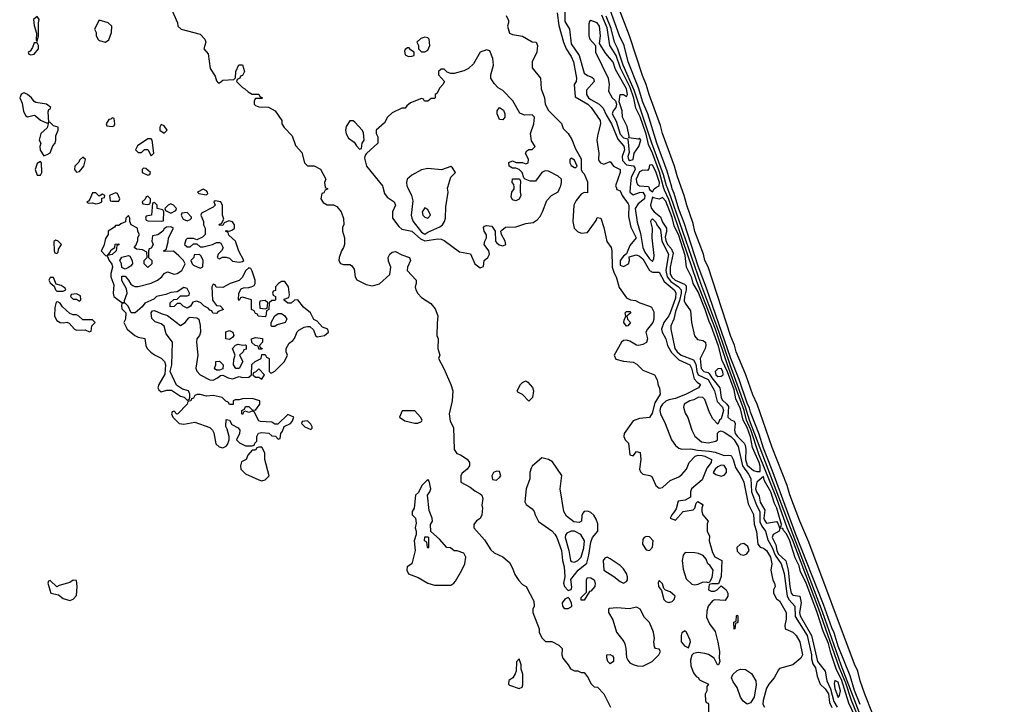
# Model space of a CAD drawing. Header units: inches. Extents: x 2789275 to 2951659, y 860290 to 1033804.
# Tile 235 of 256: x 2943342 to 2949390, y 926827 to 931029. Entities that reach past the tile are written whole.
import ezdxf

# ---------------------------------------------------------------- set-up
doc = ezdxf.new("R2010")
doc.units = ezdxf.units.IN
doc.header["$MEASUREMENT"] = 0
doc.layers.add('C9942', color=7, linetype='Continuous')
doc.layers.add('C9943', color=7, linetype='Continuous')

msp = doc.modelspace()

# ---------------------------------------------------------------- linework, layer by layer
at = {"layer": 'C9942', "color": 2}
for points, elevation in [([(2943810, 929966), (2943790, 929966), (2943772.7, 929927.3), (2943764.7, 929915.3), (2943754, 929910), (2943762, 929902), (2943790, 929904.7), (2943810, 929898), (2943830, 929902), (2943846, 929910), (2943846, 929934), (2943862, 929938), (2943866, 929950), (2943850, 929958), (2943830, 929946)], 2), ([(2943930, 929966), (2943894, 929950), (2943898, 929918), (2943910, 929914), (2943950, 929914), (2943958, 929930), (2943942, 929962)], 2), ([(2944130, 929946), (2944118, 929942), (2944112.7, 929927.3), (2944094, 929910), (2944098, 929898), (2944130, 929894), (2944142, 929898), (2944146, 929910), (2944146, 929930)], 2), ([(2944470, 929988), (2944434, 929970), (2944442, 929962), (2944490, 929954), (2944498, 929962), (2944495.3, 929970), (2944490, 929978)], 2), ([(2947230, 929942), (2947216.5, 929890), (2947222.8, 929870), (2947239.6, 929850), (2947278.6, 929818.6), (2947290, 929787), (2947316, 929750), (2947315.8, 929730), (2947306.2, 929693.8), (2947310, 929672.7), (2947321.7, 929650), (2947343.8, 929623.8), (2947355, 929595), (2947337.7, 929510), (2947338.1, 929470), (2947348.1, 929448.1), (2947368.2, 929430), (2947425.3, 929405.3), (2947435.1, 929395.1), (2947436.2, 929370), (2947424.8, 929330), (2947424.1, 929304.1), (2947429.3, 929289.3), (2947461.8, 929241.8), (2947467.6, 929170), (2947488, 929088), (2947505.7, 929065.7), (2947539, 929059), (2947554.9, 929050), (2947557.3, 929030), (2947551.9, 929010), (2947522.7, 928950), (2947527.3, 928887.3), (2947543.8, 928870), (2947570, 928862.8), (2947576.5, 928856.5), (2947592.6, 928830), (2947641.7, 928770), (2947650.2, 928710), (2947656.3, 928696.3), (2947686.3, 928670), (2947695, 928655), (2947692.2, 928590), (2947710, 928572.2), (2947730, 928564), (2947736.5, 928550), (2947732.3, 928510), (2947737.5, 928490), (2947750.2, 928470), (2947792.2, 928430), (2947797.8, 928417.8), (2947802, 928390), (2947800.9, 928330), (2947810, 928294), (2947850, 928262.3), (2947870, 928255.8), (2947890, 928256), (2947891.2, 928288.8), (2947885.2, 928310), (2947842.8, 928402.8), (2947830, 928469.5), (2947810, 928525.6), (2947785.3, 928570), (2947770, 928641.1), (2947741.3, 928701.3), (2947730, 928756.9), (2947690, 928867.4), (2947657.5, 928937.5), (2947634.1, 929025.9), (2947590.4, 929150), (2947576.3, 929176.3), (2947553, 929250), (2947510, 929358), (2947479.2, 929410), (2947470, 929443.7), (2947438, 929510), (2947430, 929581.6), (2947390, 929703.5), (2947362.6, 929762.6), (2947350, 929814.3), (2947310, 929915.1), (2947290, 929937.6), (2947270, 929927.8), (2947236, 929936)], 18), ([(2944170, 929906), (2944158, 929902), (2944151.6, 929828.4), (2944118, 929822), (2944114, 929810), (2944118, 929798), (2944130, 929794), (2944210, 929792), (2944226, 929794), (2944228, 929850), (2944222, 929862), (2944186, 929870), (2944186, 929890)], 2), ([(2944270, 929898), (2944254, 929890), (2944234, 929870), (2944238, 929858), (2944270, 929842), (2944302, 929858), (2944306, 929870), (2944286, 929890)], 2), ([(2944543.6, 929916.4), (2944534, 929910), (2944542, 929890), (2944530, 929878), (2944458, 929842), (2944454, 929830), (2944472, 929790), (2944472, 929770), (2944482, 929750), (2944482, 929710), (2944465.4, 929694.6), (2944430, 929678), (2944410, 929686), (2944370, 929686), (2944362, 929678), (2944354, 929650), (2944370, 929634), (2944390, 929634), (2944410, 929654), (2944430, 929654), (2944450, 929634), (2944470, 929634), (2944526, 929650), (2944550, 929662), (2944570, 929662), (2944578, 929658), (2944591.1, 929628.9), (2944582, 929610), (2944562, 929590), (2944554, 929570), (2944570, 929562), (2944588, 929572), (2944610, 929572), (2944630, 929564.7), (2944650, 929546), (2944690, 929541), (2944710, 929544.7), (2944718, 929550), (2944689, 929609), (2944668, 929670), (2944627.3, 929707.3), (2944622, 929722), (2944606, 929730), (2944610, 929734), (2944630, 929731.3), (2944650, 929738), (2944662, 929750), (2944662, 929770), (2944650, 929788), (2944626, 929794), (2944598, 929782), (2944590, 929766), (2944568, 929768), (2944570, 929774), (2944582, 929778), (2944596.4, 929803.6), (2944588.7, 929830), (2944588.4, 929888.4), (2944578, 929910)], 2), ([(2944010, 929826), (2943994, 929810), (2943992.7, 929787.3), (2943963.6, 929776.4), (2943950, 929766), (2943930, 929766), (2943924.7, 929755.3), (2943884.7, 929730), (2943884.7, 929710), (2943870, 929686), (2943859.8, 929640.2), (2943842, 929610), (2943870, 929582), (2943879.6, 929579.6), (2943891.3, 929550), (2943907.5, 929527.5), (2943911.3, 929510), (2943901, 929470), (2943901, 929450), (2943921, 929401), (2943916.3, 929350), (2943921, 929330), (2943970, 929292), (2943986, 929294), (2943986, 929306), (2944001.2, 929350), (2943997.2, 929377.2), (2943968.9, 929428.9), (2943970, 929454), (2943990, 929454), (2944011, 929431), (2944025.4, 929405.4), (2944036.9, 929396.9), (2944050, 929391.3), (2944070, 929391.3), (2944150, 929411), (2944188, 929430), (2944215.3, 929450), (2944228.9, 929471.1), (2944250, 929482), (2944290, 929466.8), (2944310, 929471.3), (2944338, 929490), (2944358, 929530), (2944348, 929550), (2944320.4, 929580.4), (2944287.3, 929607.3), (2944230, 929606), (2944226, 929610), (2944242, 929618), (2944254, 929666), (2944255.3, 929690), (2944286, 929750), (2944270, 929758), (2944243.6, 929756.4), (2944230, 929746), (2944222, 929730), (2944190, 929708), (2944158, 929702), (2944154, 929670), (2944162, 929650), (2944150, 929626), (2944138, 929622), (2944134, 929610), (2944134, 929570), (2944154, 929550), (2944154, 929530), (2944130, 929508), (2944106, 929530), (2944106, 929550), (2944126, 929570), (2944122, 929602), (2944096.4, 929616.4), (2944060.4, 929620.4), (2944046, 929630), (2944056.4, 929643.6), (2944067.3, 929672.7), (2944068.4, 929691.6), (2944078, 929710), (2944068.4, 929728.4), (2944066, 929750), (2944026, 929770), (2944018, 929790), (2944018, 929810)], 2), ([(2944370, 929846), (2944338, 929842), (2944334, 929830), (2944345.4, 929805.4), (2944370, 929794), (2944390, 929802), (2944398, 929810), (2944396.4, 929816.4)], 2), ([(2945830, 929874), (2945814.8, 929850), (2945817.3, 929830), (2945830, 929817.3), (2945850, 929811), (2945865.2, 929830), (2945850, 929864)], 14), ([(2943564.7, 929675.3), (2943552.7, 929667.3), (2943554, 929610), (2943558, 929598), (2943570, 929594), (2943578, 929602), (2943580.4, 929619.6), (2943598, 929650), (2943578, 929670)], 2), ([(2943882, 929582), (2943898, 929602), (2943903.1, 929616.9), (2943926, 929630), (2943928, 929652), (2943950, 929654), (2943950, 929646), (2943938, 929642), (2943934, 929610), (2943910, 929588)], 2), ([(2943990, 929498), (2943968.4, 929508.4), (2943968, 929530), (2943958, 929550), (2943968.7, 929571.3), (2944010, 929582), (2944018, 929578), (2944032, 929550), (2944034, 929530), (2944023.6, 929516.4), (2944010, 929508)], 2), ([(2944447.3, 929587.3), (2944414, 929586), (2944411.6, 929568.4), (2944394, 929550), (2944402, 929530), (2944410, 929522), (2944450, 929504.7), (2944467.3, 929512.7), (2944468, 929550), (2944456.4, 929576.4)], 2), ([(2944750, 929506), (2944730, 929488), (2944711, 929449), (2944690, 929428), (2944634, 929410), (2944590, 929386), (2944548, 929388), (2944542, 929402), (2944530, 929406), (2944522, 929390), (2944527.1, 929307.1), (2944550, 929274), (2944572.7, 929272.7), (2944594, 929250), (2944562, 929238), (2944550, 929226), (2944528.4, 929228.4), (2944522, 929242), (2944510, 929246), (2944499, 929259), (2944472.9, 929272.9), (2944455.3, 929290), (2944430, 929302), (2944404.7, 929295.3), (2944392, 929270), (2944370, 929258), (2944346, 929270), (2944330, 929286), (2944310, 929286), (2944290, 929268), (2944267.3, 929267.3), (2944266, 929290), (2944288.4, 929311.6), (2944310, 929314), (2944330, 929334), (2944370, 929334), (2944382, 929338), (2944386, 929350), (2944370, 929378), (2944350, 929386), (2944310, 929358), (2944270, 929354), (2944238.8, 929341.2), (2944182, 929330), (2944166, 929314), (2944110, 929288), (2944094, 929266), (2944050.8, 929229.2), (2944026, 929230), (2944008, 929270), (2943990, 929288), (2943970, 929286), (2943966.4, 929273.6), (2943970, 929254), (2943994, 929230), (2943992, 929190), (2943982, 929170), (2944002.8, 929130), (2944050, 929091), (2944070, 929081), (2944111.3, 929071.3), (2944116, 929030), (2944126, 929010), (2944147.7, 928987.7), (2944170, 928971), (2944210.7, 928950.7), (2944231.3, 928930), (2944238, 928910), (2944232.7, 928852.7), (2944196, 928790), (2944191.3, 928770), (2944196.9, 928756.9), (2944210, 928744.7), (2944245.6, 928754.4), (2944274.8, 928754.8), (2944330, 928718), (2944351.6, 928711.6), (2944370, 928694), (2944382, 928698), (2944387.3, 928712.7), (2944388, 928730), (2944378, 928750), (2944341.2, 928761.2), (2944305.2, 928785.2), (2944266, 928870), (2944277.2, 928910), (2944281.2, 929050), (2944240.9, 929100.9), (2944230, 929148), (2944210, 929162), (2944174.6, 929174.6), (2944154.6, 929194.6), (2944148.7, 929230), (2944158, 929242), (2944170, 929244.7), (2944210, 929224.7), (2944250, 929214), (2944330, 929151), (2944359, 929170), (2944381.5, 929198.5), (2944390, 929202.8), (2944430, 929198), (2944442, 929190), (2944451.3, 929151.3), (2944452, 929110), (2944446, 929090), (2944430.9, 929069.1), (2944427.7, 929050), (2944436, 928970), (2944424, 928890), (2944430, 928872), (2944451.3, 928850), (2944510, 928818.8), (2944530, 928816), (2944558, 928830), (2944575.3, 928844.7), (2944590, 928846), (2944622, 928830), (2944650, 928824), (2944690, 928838), (2944710, 928832), (2944750, 928834), (2944766, 928850), (2944768.4, 928911.6), (2944788.4, 928931.6), (2944826, 928950), (2944830, 928974), (2944850, 928974), (2944858, 928958), (2944874, 928950), (2944874, 928870), (2944882, 928862), (2944890, 928862), (2944910, 928872), (2944968, 928930), (2944986, 928970), (2944978, 928990), (2944978, 929010), (2944996.4, 929043.6), (2945020.4, 929059.6), (2945030, 929072), (2945046, 929114), (2945056, 929124), (2945090, 929140.7), (2945110, 929146), (2945124.7, 929144.7), (2945146, 929126), (2945158, 929090), (2945170, 929082.8), (2945215.3, 929090), (2945238, 929110), (2945235.3, 929130), (2945201.2, 929141.2), (2945170, 929178), (2945148.9, 929188.9), (2945128, 929230), (2945085.2, 929265.2), (2945050, 929308.7), (2945030, 929308), (2945010, 929288.7), (2944990, 929288), (2944967.3, 929307.3), (2944967.3, 929312.7), (2944995.3, 929324.7), (2944999, 929341), (2944992.7, 929390), (2944970, 929422), (2944950, 929422), (2944932, 929410), (2944914, 929390), (2944912.7, 929367.3), (2944898, 929362), (2944894, 929350), (2944898, 929338), (2944914, 929330), (2944914, 929310), (2944910, 929306), (2944890, 929306), (2944874, 929290), (2944872, 929250), (2944858, 929242), (2944854, 929210), (2944850, 929206), (2944806, 929210), (2944802, 929222), (2944790, 929226), (2944782, 929242), (2944766, 929250), (2944766, 929310), (2944710, 929326), (2944698, 929322), (2944690, 929306), (2944686, 929310), (2944688, 929350), (2944703.1, 929376.9), (2944716.4, 929383.6), (2944750, 929384.7), (2944770, 929391.3), (2944782, 929398), (2944788.7, 929410), (2944788.7, 929430), (2944770, 929486), (2944762, 929502)], 2), ([(2943550, 929446), (2943530, 929446), (2943522, 929430), (2943530, 929414), (2943554, 929394), (2943562, 929370), (2943570, 929362), (2943610, 929362), (2943626, 929370), (2943622, 929382), (2943596.4, 929396.4), (2943566, 929406)], 2), ([(2943690, 929346), (2943658, 929342), (2943654, 929330), (2943670, 929314), (2943690, 929314), (2943710, 929302), (2943718, 929310), (2943714.6, 929334.6)], 2), ([(2943576.4, 929296.4), (2943565.4, 929294.6), (2943556.9, 929263.1), (2943554.8, 929210), (2943570, 929182.8), (2943590, 929170.8), (2943612.7, 929167.3), (2943631.3, 929171.3), (2943646, 929166), (2943678, 929130), (2943690, 929122.8), (2943744.7, 929124.7), (2943770, 929114), (2943782, 929118), (2943786, 929150), (2943806, 929170), (2943790, 929186), (2943730, 929186), (2943706, 929210), (2943690, 929218), (2943670, 929218), (2943650, 929226), (2943605.6, 929265.6), (2943590, 929288)], 2), ([(2944850, 929306), (2944818, 929302), (2944814, 929290), (2944818, 929258), (2944850, 929254), (2944862, 929258), (2944866, 929290)], 2), ([(2944890, 929146), (2944886, 929150), (2944886, 929170), (2944908.7, 929211.3), (2944930, 929224.7), (2944950, 929224.7), (2944971.1, 929211.1), (2944982, 929190), (2944972, 929170), (2944923.6, 929156.4), (2944910, 929146)], 2), ([(2947070, 929147.6), (2947053.2, 929170), (2947054.6, 929185.4), (2947066, 929210), (2947061.2, 929230), (2947070, 929238.8), (2947090, 929238), (2947096, 929230), (2947071.3, 929210), (2947076, 929190), (2947094, 929170), (2947078, 929150)], 2), ([(2944630, 929066), (2944608, 929070), (2944608, 929112), (2944630, 929122), (2944651.3, 929111.3), (2944658, 929090), (2944650, 929078)], 2), ([(2944710, 929032), (2944730, 929034), (2944734, 929030), (2944732.7, 929007.3), (2944718, 929002), (2944714, 928990), (2944692, 928970), (2944712, 928930), (2944690, 928888), (2944670, 928888), (2944655.3, 928910), (2944656.4, 928943.6), (2944666, 928970), (2944648.9, 929011.1), (2944668, 929032), (2944683.1, 929036.9)], 2), ([(2944810, 929006), (2944806, 929026), (2944788.4, 929028.4), (2944767.3, 929047.3), (2944766, 929070), (2944790, 929078), (2944832.7, 929072.7), (2944834, 929050), (2944814, 929030), (2944818, 929018), (2944832, 929010), (2944830, 929006)], 2), ([(2944550, 928878), (2944543.1, 928883.1), (2944538, 928890), (2944546, 928910), (2944546, 928930), (2944570, 928932), (2944592, 928910), (2944590, 928886), (2944570, 928878)], 2), ([(2944810, 928886), (2944792.7, 928867.3), (2944778, 928862), (2944774, 928850), (2944790, 928834), (2944810, 928834), (2944830, 928822), (2944846, 928850)], 2), ([(2947650, 928887.6), (2947630, 928886.6), (2947613.4, 928870), (2947618, 928850), (2947630, 928839.6), (2947650, 928840.3), (2947662.9, 928850), (2947661.7, 928870)], 22), ([(2946470, 928688), (2946430, 928728), (2946402, 928742), (2946398, 928750), (2946418, 928790), (2946430, 928802), (2946450, 928812), (2946463.6, 928803.6), (2946491, 928771), (2946498, 928750), (2946492, 928710)], 2), ([(2944450, 928728.7), (2944432, 928728), (2944418, 928722), (2944410, 928706), (2944398, 928702), (2944394, 928690), (2944374, 928686), (2944371.1, 928668.9), (2944314, 928610), (2944308, 928608), (2944290, 928626), (2944278, 928622), (2944274, 928610), (2944282, 928590), (2944322, 928550), (2944350, 928546.8), (2944418, 928558), (2944510, 928526.8), (2944526.8, 928510), (2944533.7, 928493.7), (2944546, 928426), (2944566.4, 928406.4), (2944590, 928401), (2944610, 928411.3), (2944618.6, 928421.4), (2944628.7, 928450), (2944628.7, 928470), (2944616.4, 928516.4), (2944607.3, 928532.7), (2944610, 928574), (2944631.1, 928571.1), (2944644.7, 928544.7), (2944683.6, 928523.6), (2944694, 928510), (2944691.6, 928488.4), (2944674, 928450), (2944691.6, 928431.6), (2944730, 928414), (2944770, 928414), (2944782, 928418), (2944786, 928430), (2944798, 928442), (2944798, 928470), (2944808, 928492), (2944830, 928496), (2944871.6, 928491.6), (2944890, 928474), (2944912.7, 928472.7), (2944930, 928454), (2944942, 928458), (2944946, 928490), (2944956.4, 928503.6), (2944967.3, 928532.7), (2945006, 928550), (2945016.4, 928563.6), (2945026, 928590), (2944990, 928606), (2944927.3, 928547.3), (2944910, 928546), (2944890, 928558), (2944822, 928562), (2944810, 928566), (2944782, 928622), (2944770, 928626), (2944750, 928618), (2944730, 928626), (2944718, 928622), (2944710, 928606), (2944706, 928610), (2944706, 928630), (2944722, 928638), (2944730, 928654), (2944750, 928654), (2944770, 928634), (2944790, 928632), (2944818, 928670), (2944818, 928690), (2944770, 928704), (2944710, 928702), (2944690, 928695.3), (2944664.7, 928695.3), (2944654, 928690), (2944652.7, 928667.3), (2944630, 928666), (2944622, 928682), (2944607.3, 928687.3), (2944586, 928710), (2944530, 928722), (2944490, 928719)], 2), ([(2945768.4, 928628.4), (2945692, 928628), (2945674, 928590), (2945707.1, 928567.1), (2945768.4, 928551.6), (2945788.4, 928551.6), (2945810, 928562), (2945813.2, 928570), (2945804, 928590)], 2), ([(2945110, 928566), (2945078, 928562), (2945074, 928550), (2945094, 928530), (2945130, 928514), (2945138, 928522), (2945138, 928530), (2945130, 928546)], 2), ([(2944830, 928406), (2944810, 928406), (2944798, 928402), (2944790, 928386), (2944770, 928386), (2944743.6, 928356.4), (2944734, 928330), (2944705.4, 928314.6), (2944698, 928290), (2944701, 928270), (2944730, 928241), (2944810, 928204.7), (2944830, 928198), (2944850, 928204.7), (2944874, 928230), (2944848, 928330), (2944848, 928370)], 2), ([(2946550, 928339), (2946490.8, 928289.2), (2946482.8, 928277.2), (2946476, 928250), (2946476, 928210), (2946452.7, 928150), (2946444.9, 928070), (2946453.7, 928053.7), (2946490, 928026), (2946502.8, 928010), (2946507.3, 927990), (2946528.1, 927948.1), (2946610, 927890.6), (2946630, 927870.5), (2946641.1, 927850), (2946670.2, 927770), (2946675.6, 927710), (2946686.3, 927670), (2946690.8, 927610), (2946682.4, 927570), (2946689, 927549), (2946710, 927526), (2946729, 927531), (2946733.6, 927546.4), (2946726.8, 927593.2), (2946773, 927650), (2946826.2, 927693.8), (2946838.2, 927741.8), (2946850, 927822.8), (2946861.1, 927850), (2946893.3, 927890), (2946893.6, 927933.6), (2946883.3, 927963.3), (2946868.3, 927988.3), (2946850, 928004.5), (2946831.5, 928011.5), (2946810, 928009.3), (2946800.7, 927999.3), (2946794.6, 927985.4), (2946792.2, 927950), (2946778, 927942), (2946746.8, 927946.8), (2946701.3, 927981.3), (2946685.1, 928010), (2946662, 928150), (2946672.1, 928232.1), (2946614.6, 928314.6), (2946590, 928329.6)], 6), ([(2946270, 928257.2), (2946252, 928250), (2946242.8, 928230), (2946246.4, 928206.4), (2946270, 928202.8), (2946290, 928218), (2946297.2, 928230), (2946290, 928255.3)], 6), ([(2947650, 928295.1), (2947630, 928283.6), (2947613, 928270), (2947602, 928250), (2947618.3, 928238.3), (2947650, 928226.4), (2947670, 928233.4), (2947684.5, 928250), (2947684.5, 928270), (2947670, 928292.7)], 10), ([(2945850, 928206), (2945812, 928170), (2945792.7, 928127.3), (2945774, 928110), (2945764.7, 928030), (2945752, 928010), (2945752, 927990), (2945774, 927970), (2945778, 927938), (2945771.3, 927910), (2945778, 927890), (2945778, 927870), (2945764.7, 927830), (2945771.3, 927770), (2945751.3, 927690), (2945722, 927670), (2945721, 927650), (2945730, 927626.8), (2945790, 927604.7), (2945850, 927571), (2945890, 927558.8), (2945990, 927558.8), (2946008.7, 927570), (2946018, 927582), (2946058, 927650), (2946077.2, 927690), (2946082, 927730), (2946070, 927754), (2946030, 927768), (2946010, 927768), (2945987.3, 927787.3), (2945966, 927790), (2945920.4, 927840.4), (2945868, 927888), (2945866, 927930), (2945878, 927950), (2945875.3, 927970), (2945856.4, 928016.4), (2945846, 928110), (2945862, 928130), (2945868, 928150), (2945856.4, 928196.4)], 2), ([(2947910, 928225.2), (2947870, 928189.4), (2947862.7, 928150), (2947868.4, 928130), (2947884.1, 928104.1), (2947890, 928068.5), (2947918.9, 928018.9), (2947913, 927970), (2947916.4, 927956.4), (2947930, 927938.3), (2947990, 927948), (2947999, 927939), (2948010, 927910.8), (2948019.6, 927920.4), (2948020.7, 927930), (2947993.7, 928030), (2947978.7, 928058.7), (2947955.5, 928130), (2947917.6, 928197.6)], 18), ([(2946730, 927889.5), (2946702.3, 927877.7), (2946694.6, 927865.4), (2946692.4, 927850), (2946715.6, 927770), (2946725.7, 927710), (2946730, 927703), (2946750, 927700.3), (2946770, 927710.4), (2946791, 927730), (2946807, 927787), (2946810.8, 927830), (2946789.3, 927870), (2946750.7, 927889.3)], 10), ([(2945850, 927786), (2945846, 927790), (2945842, 927822), (2945828, 927830), (2945830, 927854), (2945850, 927854), (2945854, 927850), (2945854, 927790)], 2), ([(2947190, 927857.2), (2947178, 927850), (2947170, 927838), (2947167.7, 927810), (2947190, 927776), (2947210, 927771.3), (2947229.1, 927790.9), (2947232.7, 927830), (2947210, 927854)], 6), ([(2947790, 927813.2), (2947770, 927809.2), (2947746.4, 927790), (2947750, 927766), (2947770, 927746.8), (2947790, 927742.8), (2947809.1, 927750.9), (2947822, 927770), (2947815.5, 927795.5)], 10), ([(2946950, 927729), (2946936, 927724), (2946926.8, 927710), (2946931, 927650), (2946991.9, 927611.9), (2947030, 927580.7), (2947050, 927570.8), (2947070, 927581), (2947075.1, 927590), (2947076.2, 927610), (2947069.5, 927630), (2947050, 927658), (2947030, 927678), (2946970, 927719.3)], 6), ([(2947430, 927758), (2947416.9, 927743.1), (2947410.5, 927709.5), (2947416.4, 927656.4), (2947436.8, 927596.8), (2947470, 927564.7), (2947490, 927561), (2947510, 927564.7), (2947536, 927576), (2947558, 927578), (2947570, 927574), (2947582, 927578), (2947595.3, 927604.7), (2947602, 927650), (2947581.2, 927681.2), (2947569.2, 927690), (2947558, 927718), (2947539.5, 927739.5), (2947512.5, 927752.5), (2947490, 927757.2)], 6), ([(2943670, 927588), (2943650, 927574), (2943583.6, 927556.4), (2943570, 927548), (2943530, 927586), (2943518, 927582), (2943514, 927570), (2943534, 927510), (2943579.6, 927499.6), (2943610, 927476), (2943650, 927464), (2943670, 927471.3), (2943690, 927494), (2943696, 927550), (2943690, 927586)], 2), ([(2946790, 927466), (2946790, 927482), (2946824, 927516), (2946824.5, 927590), (2946830, 927604.7), (2946850, 927604), (2946870.4, 927590), (2946876.3, 927570), (2946874, 927550), (2946850, 927521.2), (2946841.4, 927518.6), (2946810, 927467)], 2), ([(2947270, 927586), (2947264.7, 927575.3), (2947266.8, 927550), (2947284.7, 927524.7), (2947298.8, 927470), (2947310, 927458.8), (2947330, 927451), (2947350, 927458), (2947362, 927470), (2947368, 927490), (2947337.2, 927517.2), (2947308, 927528), (2947298, 927538), (2947290, 927566)], 6), ([(2946710, 927482.7), (2946690, 927472.3), (2946674.9, 927450), (2946675.5, 927430), (2946682, 927422), (2946690, 927415.5), (2946710, 927414.9), (2946730, 927425.5), (2946733.3, 927430), (2946731.2, 927450), (2946716.6, 927476.6)], 6), ([(2947130, 927422.7), (2947087.9, 927412.1), (2947010, 927419.5), (2946965.5, 927414.5), (2946958, 927410), (2946958.8, 927390), (2946984.4, 927344.4), (2947008.5, 927270), (2947052.4, 927212.4), (2947058.5, 927198.5), (2947065.7, 927170), (2947070, 927114), (2947076.8, 927096.8), (2947090, 927081), (2947110, 927071.3), (2947136.4, 927063.6), (2947170, 927062), (2947226, 927090), (2947268, 927130), (2947278, 927150), (2947270, 927166), (2947248.4, 927168.4), (2947240.4, 927180.4), (2947238, 927210), (2947242, 927230), (2947236, 927270), (2947210, 927328), (2947179, 927359), (2947153.2, 927410), (2947139.5, 927419.5)], 6), ([(2947730, 927288), (2947728.9, 927331.1), (2947742, 927338), (2947746, 927370), (2947750, 927374), (2947754, 927370), (2947752.7, 927332.7), (2947750, 927326), (2947738, 927322), (2947734, 927290)], 6), ([(2947430, 927278), (2947410, 927266), (2947404.7, 927250), (2947406, 927210), (2947425.4, 927185.4), (2947450, 927174), (2947462, 927210), (2947460.4, 927220.4), (2947438, 927270)], 6), ([(2946410, 927106), (2946392.7, 927087.3), (2946392, 927030), (2946386.4, 927013.6), (2946371.1, 926988.9), (2946347.5, 926972.5), (2946344.7, 926950), (2946350, 926944.7), (2946410, 926924.7), (2946428.4, 926931.6), (2946432.7, 926947.3), (2946432.1, 927012.1), (2946423.1, 927043.1), (2946422, 927070)], 2), ([(2946970, 927075.3), (2946955.3, 927090), (2946948.4, 927111.6), (2946948.9, 927131.1), (2946970, 927132), (2946983.6, 927123.6), (2946990, 927114), (2946990, 927088.7)], 2), ([(2947810, 926828), (2947785.6, 926845.6), (2947768.7, 926870), (2947748.7, 926930), (2947724.7, 926964.7), (2947715.3, 926990), (2947722, 927010), (2947750, 927034.8), (2947770, 927042.8), (2947799.6, 927039.6), (2947836.9, 927016.9), (2947864.7, 926970), (2947866, 926946), (2947852.7, 926870), (2947830, 926835.3)], 6), ([(2948350, 926972.7), (2948345.1, 926954.9), (2948350, 926924.7), (2948370, 926868), (2948378.4, 926881.6), (2948383.6, 926910), (2948370, 926962)], 22)]:
    msp.add_lwpolyline(points, close=True, dxfattribs=dict(at, elevation=elevation))
for points, elevation in [([(2945217.7, 930000), (2945218, 929998), (2945234, 929990), (2945218, 929982), (2945210, 929966), (2945198, 929962), (2945192, 929930), (2945206, 929906), (2945230, 929892), (2945270, 929892), (2945290, 929882), (2945316, 929850), (2945332, 929808), (2945334, 929770), (2945325.4, 929754.6), (2945324.7, 929730), (2945338, 929690), (2945338, 929650), (2945332, 929630), (2945318, 929610), (2945304.7, 929570), (2945302, 929550), (2945311.6, 929531.6), (2945330, 929526), (2945370, 929526), (2945381, 929521), (2945396.8, 929496.8), (2945402, 929450), (2945412.8, 929432.8), (2945470, 929404), (2945510, 929396), (2945552.5, 929407.5), (2945614.8, 929465.2), (2945621.2, 929510), (2945607.5, 929547.5), (2945606, 929570), (2945615.3, 929590), (2945630, 929601), (2945650, 929606), (2945690, 929584.7), (2945736, 929570), (2945742.8, 929550), (2945724.7, 929510), (2945722, 929490), (2945778, 929430), (2945778, 929410), (2945771.3, 929390), (2945776, 929370), (2945787.3, 929347.3), (2945810, 929324.7), (2945866.8, 929286.8), (2945894, 929254), (2945910.9, 929210.9), (2945905.4, 929165.4), (2945904.7, 929090), (2945912, 929070), (2945911.3, 929010), (2945922, 928970), (2945914, 928950), (2945947.9, 928887.9), (2945990.8, 928790), (2946002, 928750), (2945998.8, 928690), (2945979.1, 928610), (2945985.2, 928565.2), (2946006, 928526), (2946011.6, 928391.6), (2946026.8, 928366.8), (2946050, 928358), (2946090, 928331.3), (2946104.7, 928310), (2946104.7, 928290), (2946091, 928270), (2946056.9, 928243.1), (2946051.3, 928230), (2946052, 928190), (2946110, 928159.1), (2946137, 928137), (2946170, 928119.1), (2946180.7, 928110), (2946186.8, 928090), (2946180.7, 928050), (2946184, 928030), (2946181, 927990), (2946170, 927968), (2946147.1, 927952.9), (2946132, 927930), (2946132, 927910), (2946196.8, 927836.8), (2946235.3, 927775.3), (2946256.9, 927756.9), (2946310, 927732), (2946350, 927698), (2946370, 927662), (2946384, 927624), (2946407.3, 927587.3), (2946430, 927562), (2946452, 927550), (2946499.6, 927459.6), (2946502, 927430), (2946494, 927410), (2946494, 927390), (2946532, 927290), (2946532, 927270), (2946550, 927234), (2946572.7, 927212.7), (2946611.6, 927211.6), (2946654, 927190), (2946674, 927170), (2946672, 927130), (2946678, 927110), (2946712, 927070), (2946725.4, 927045.4), (2946750, 927032), (2946770, 927032), (2946790, 927022), (2946810, 927022), (2946834, 926990), (2946850, 926954), (2946870, 926934), (2946891.1, 926931.1), (2946931.1, 926891.1), (2946972, 926810)], 2), ([(2945573.3, 930000), (2945582, 929962), (2945599.6, 929939.6), (2945642, 929910), (2945651.3, 929891.3), (2945631.3, 929850), (2945631, 929810), (2945670, 929758.8), (2945690, 929744), (2945750, 929731.8), (2945803, 929683), (2945830, 929672), (2945910, 929683), (2945930, 929682), (2945950, 929673.4), (2946043.4, 929603.4), (2946110.9, 929590.9), (2946138, 929530), (2946170, 929506), (2946190, 929514), (2946195.3, 929550), (2946218, 929570), (2946228, 929590), (2946224, 929610), (2946195.3, 929650), (2946199, 929670), (2946209.2, 929690), (2946209.1, 929709.1), (2946195.3, 929730), (2946190, 929754), (2946198, 929762), (2946210, 929764.7), (2946242, 929762), (2946262, 929730), (2946264.7, 929670), (2946270, 929662), (2946286.4, 929646.4), (2946302, 929642), (2946310, 929641), (2946328, 929650), (2946324, 929670), (2946302, 929710), (2946298, 929730), (2946303.1, 929736.9), (2946325.2, 929754.8), (2946390, 929758), (2946450, 929778), (2946496.4, 929783.6), (2946520.4, 929799.6), (2946538.6, 929821.4), (2946554, 929850), (2946580.2, 929919.8), (2946608, 929950), (2946650, 929971.3), (2946661.9, 930000)], 6), ([(2945725.1, 930000), (2945748.4, 929950), (2945756, 929916), (2945746, 929830), (2945750.3, 929810), (2945759.5, 929790), (2945810, 929724.9), (2945830, 929712.4), (2945850, 929724.4), (2945923, 929757), (2945939.6, 929770), (2945951.8, 929790), (2945957.6, 929810), (2945960.2, 929879.8), (2945974, 929970), (2945970, 929994), (2945971.8, 930000)], 10), ([(2946416.9, 930000), (2946416, 929970), (2946421, 929950), (2946410, 929928), (2946390, 929917.2), (2946370, 929924), (2946361.5, 929941.5), (2946364, 929970), (2946379, 929990), (2946378.3, 930000)], 6), ([(2946830, 930000), (2946830, 929966), (2946810, 929968), (2946790, 929958), (2946761.1, 929918.9), (2946746, 929890), (2946739.3, 929790), (2946747.7, 929750), (2946768.2, 929728.2), (2946790, 929719.1), (2946830, 929722.8), (2946883.1, 929796.9), (2946890, 929814), (2946910.7, 929810.7), (2946930, 929754), (2946948, 929668), (2946974.8, 929630), (2946978.8, 929610), (2946980.4, 929510), (2946992.7, 929472.7), (2947005.5, 929450), (2947024.6, 929384.6), (2947070, 929322), (2947094, 929310), (2947124.4, 929304.4), (2947151.3, 929290), (2947210.7, 929270.7), (2947223.5, 929263.5), (2947236.7, 929236.7), (2947237.8, 929190), (2947230.3, 929170), (2947198, 929130), (2947187.7, 929110), (2947199.3, 929070), (2947191.7, 929048.3), (2947170, 929034.7), (2947146, 929030), (2947130, 929031.3), (2947090, 929056), (2947070, 929062.7), (2947050, 929059.3), (2947038.8, 929050), (2946993.4, 928970), (2947004.4, 928944.4), (2947050, 928932.2), (2947110, 928926), (2947133.7, 928913.7), (2947170, 928877.3), (2947242, 928850), (2947258, 928818), (2947263.6, 928783.6), (2947272, 928770), (2947276, 928730), (2947242.8, 928677.2), (2947226.2, 928613.8), (2947210, 928588), (2947150, 928580.7), (2947110, 928567), (2947054.9, 928490), (2947052.7, 928470), (2947060.4, 928450), (2947080.7, 928430), (2947090, 928358), (2947110, 928351.3), (2947130, 928378.8), (2947152.3, 928372.3), (2947156.5, 928330), (2947148.7, 928270), (2947154.3, 928254.3), (2947170, 928240.3), (2947211.8, 928231.8), (2947224.4, 928224.4), (2947248.9, 928168.9), (2947270, 928153), (2947290, 928157.6), (2947338.5, 928201.5), (2947390, 928223.7), (2947410, 928238), (2947437.6, 928270), (2947455.1, 928310), (2947492, 928350), (2947510, 928355.8), (2947533.5, 928353.5), (2947550.8, 928350), (2947590.6, 928330), (2947588.4, 928310), (2947562.9, 928277.1), (2947535, 928205), (2947468.8, 928150), (2947463, 928130), (2947462, 928098), (2947430, 928079), (2947386.9, 928073.1), (2947373.4, 928026.6), (2947358.8, 928001.2), (2947346.8, 927990), (2947338, 927970), (2947370, 927958), (2947418, 928010), (2947478.9, 928021.1), (2947489, 928030), (2947498, 928062), (2947508.4, 928071.6), (2947534.8, 928054.8), (2947538, 928050), (2947531.3, 928030), (2947531.3, 928010), (2947538, 927990), (2947571.3, 927950), (2947564.7, 927935.3), (2947564.7, 927890), (2947579.6, 927859.6), (2947578, 927830), (2947598, 927758), (2947611.6, 927731.6), (2947654, 927710), (2947651.3, 927611.3), (2947634, 927566), (2947592.7, 927567.3), (2947578, 927562), (2947574, 927530), (2947590, 927522), (2947610, 927522), (2947626, 927530), (2947650, 927554), (2947682, 927530), (2947692, 927510), (2947692, 927490), (2947676, 927464), (2947610, 927468.7), (2947598, 927462), (2947571, 927429), (2947562, 927398), (2947561.4, 927361.4), (2947579.8, 927319.8), (2947614.4, 927274.4), (2947630.9, 927209.1), (2947641, 927150), (2947638, 927110), (2947642, 927090), (2947634, 927070), (2947629.3, 927069.3), (2947608, 927110), (2947572.9, 927132.9), (2947550, 927139), (2947510, 927144), (2947481, 927139), (2947471, 927129), (2947462, 927098), (2947463.6, 927063.6), (2947481, 927021), (2947498, 926998), (2947510, 926991.3), (2947518, 926978), (2947574, 926950), (2947563.6, 926936.4), (2947562, 926910), (2947552, 926890), (2947554, 926850), (2947558, 926838), (2947570, 926834), (2947572.7, 926827.3), (2947574, 926770)], 6), ([(2947005.3, 930000), (2947010, 929986), (2947030, 929978), (2947042, 929950), (2947079.6, 929899.6), (2947083.1, 929890), (2947081.7, 929821.7), (2947095.8, 929755.8), (2947128, 929690), (2947090, 929643.7), (2947068.8, 929591.2), (2947050, 929577.6), (2947030.4, 929550), (2947030, 929522.8), (2947050, 929514.9), (2947081.2, 929530), (2947087, 929550), (2947086, 929574), (2947130, 929586), (2947150, 929578.4), (2947170, 929560.3), (2947210, 929490.3), (2947230, 929479.6), (2947270, 929478.8), (2947301, 929421), (2947361.1, 929370), (2947372.3, 929352.3), (2947370, 929319.3), (2947338, 929230), (2947330, 929211.6), (2947298.7, 929170), (2947284.9, 929130), (2947287.7, 929110), (2947310, 929070.8), (2947321.7, 929030), (2947345.9, 928985.9), (2947390, 928941.5), (2947458, 928910), (2947468.8, 928890), (2947485.3, 928825.3), (2947503.4, 928803.4), (2947524, 928790), (2947511, 928770), (2947434.9, 928730), (2947370, 928703.1), (2947330, 928696.4), (2947310, 928688.3), (2947290, 928669.6), (2947278.6, 928650), (2947274.7, 928630), (2947277.3, 928610), (2947307.2, 928550), (2947344.9, 928450), (2947370, 928415.5), (2947390, 928399.5), (2947410, 928392.2), (2947464.7, 928395.3), (2947506, 928386), (2947579.6, 928379.6), (2947613.8, 928373.8), (2947670, 928354.9), (2947696.8, 928356.8), (2947710, 928354.8), (2947713.4, 928350), (2947724, 928330), (2947739.5, 928279.5), (2947772.2, 928230), (2947790, 928191.3), (2947817, 928057), (2947850, 927991.3), (2947852.7, 927932.7), (2947867.5, 927887.5), (2947876, 927810), (2947890, 927791.3), (2947910, 927786), (2947930, 927770.8), (2947954.3, 927730), (2947962.8, 927690), (2947956, 927650), (2947967.9, 927587.9), (2947978, 927570), (2947982, 927550), (2947972, 927530), (2947972, 927510), (2947990, 927474), (2948010, 927462), (2948050, 927391.3), (2948050.4, 927349.6), (2948041, 927310), (2948044.7, 927290), (2948091.3, 927270), (2948111, 927250), (2948134.8, 927210), (2948150.5, 927130), (2948141, 927110), (2948090, 927069.2), (2948010, 927046.6), (2948002, 927038), (2947975.8, 926990), (2947943.7, 926950), (2947930, 926925.2), (2947908.9, 926850), (2947907.5, 926827.5), (2947916.3, 926810)], 10), ([(2947092.6, 930000), (2947090.3, 929970.3), (2947110, 929954.6), (2947150, 929968.8), (2947170, 929970.2), (2947181.3, 929950), (2947180.3, 929930), (2947140.4, 929899.6), (2947122.3, 929870), (2947134.7, 929785.3), (2947155.8, 929715.8), (2947170.2, 929630), (2947181.3, 929601.3), (2947210, 929561.1), (2947230, 929545.5), (2947237.6, 929562.4), (2947238.8, 929581.2), (2947227.8, 929690), (2947228.2, 929750), (2947219.3, 929790), (2947220.9, 929799.1), (2947230, 929806), (2947250, 929786), (2947255.3, 929770), (2947278, 929738), (2947286.9, 929670), (2947326.5, 929590), (2947311.9, 929490), (2947319.1, 929450), (2947341.2, 929421.2), (2947387.8, 929390), (2947404.3, 929370), (2947405.3, 929350), (2947394.9, 929305.1), (2947370, 929238), (2947359.6, 929190), (2947342, 929150), (2947340.8, 929130), (2947366, 929010), (2947380.7, 928990), (2947405.7, 928970), (2947481.8, 928941.8), (2947494.8, 928914.8), (2947501.2, 928870), (2947509.1, 928849.1), (2947570, 928820.2), (2947609, 928750), (2947625.3, 928685.3), (2947658, 928650), (2947665.6, 928630), (2947650, 928578), (2947640.7, 928570), (2947630, 928546), (2947599, 928579), (2947578.6, 928618.6), (2947550, 928698), (2947538, 928710), (2947511.7, 928711.7), (2947483.4, 928696.6), (2947458, 928690), (2947422.8, 928670), (2947418.8, 928650), (2947430, 928614), (2947446.4, 928586.4), (2947471.3, 928510), (2947490, 928472), (2947530, 928438), (2947570, 928431.3), (2947619, 928441), (2947628, 928450), (2947628.4, 928491.6), (2947638, 928502), (2947650, 928504.7), (2947670, 928497.3), (2947710, 928470.3), (2947730.2, 928450), (2947754.7, 928410), (2947780.9, 928290), (2947819, 928239), (2947832.2, 928212.2), (2947837.9, 928130), (2947868.4, 928050), (2947889.3, 928010), (2947887.4, 927947.4), (2947900.5, 927920.5), (2947922.8, 927890), (2947937.2, 927837.2), (2947963.2, 927790), (2947981.6, 927741.6), (2948020.2, 927690), (2948037, 927630), (2948056.8, 927490), (2948067.8, 927467.8), (2948103.2, 927430), (2948105.1, 927365.1), (2948178.7, 927250), (2948206.5, 927130), (2948206.3, 927106.3), (2948214.8, 927074.8), (2948230.2, 927050), (2948239.6, 926999.6), (2948259.3, 926950), (2948290, 926922.4), (2948310, 926890.4), (2948317, 926837), (2948330, 926807.7)], 14), ([(2947206.5, 930000), (2947210, 929986), (2947230, 929972), (2947239, 929990), (2947254.2, 930000)], 18), ([(2948483.5, 926770), (2948450.4, 926850), (2948416.1, 926956.1), (2948374.9, 927054.9), (2948251.1, 927411.1), (2948090, 927832.9), (2948056.4, 927910), (2947990, 928094.2), (2947882.9, 928362.9), (2947832.3, 928512.3), (2947807.1, 928570), (2947791.1, 928631.1), (2947689, 928910), (2947615.5, 929130), (2947501.9, 929421.9), (2947330, 929924.4), (2947301.9, 929981.9), (2947297.2, 930000)], 14), ([(2949390, 924288.5), (2949313.9, 924513.9), (2949275, 924615), (2949230, 924712.4), (2949159.5, 924919.5), (2949061.3, 925170), (2948950, 925479.7), (2948894, 925654), (2948822.1, 925850), (2948801.4, 925921.4), (2948749.9, 926049.9), (2948683.3, 926263.3), (2948567.7, 926570), (2948498, 926778), (2948388, 927068), (2948273.5, 927393.5), (2947825, 928570), (2947800.8, 928650), (2947705.1, 928910), (2947636, 929116), (2947525.3, 929410), (2947342.1, 929942.1), (2947318.3, 930000)], 10), ([(2948505.4, 926825.4), (2948470, 926911.8), (2948442.2, 927002.2), (2948370, 927184.5), (2948345.2, 927265.2), (2948330, 927296.2), (2948279.9, 927439.9), (2948110, 927869.7), (2947964.1, 928264.1), (2947910, 928398.4), (2947883.9, 928483.9), (2947830, 928619.5), (2947824.7, 928644.7), (2947810, 928675.6), (2947761.1, 928821.1), (2947710, 928949.7), (2947561.6, 929381.6), (2947510, 929516.2), (2947422.6, 929782.6), (2947390, 929866.6), (2947362.8, 929962.8), (2947349.8, 929990.2), (2947346.9, 930000)], 6), ([(2948580.5, 926770), (2948532.8, 926890), (2948505.1, 926970), (2948491.1, 927030), (2948470, 927073.2), (2948190, 927821.2), (2948133, 927950), (2948072.4, 928112.4), (2948055.8, 928170), (2947963.5, 928403.5), (2947871.1, 928670), (2947845.6, 928725.6), (2947802.6, 928850), (2947743.5, 928990), (2947732.1, 929032.1), (2947710, 929084), (2947570.9, 929510.9), (2947551.5, 929550), (2947542, 929590), (2947489.8, 929729.8), (2947478.7, 929778.7), (2947438.9, 929890), (2947424, 929950), (2947405.6, 930000)], 2), ([(2948470, 926759.7), (2948434.9, 926834.9), (2948390, 926978.7), (2948358.8, 927038.8), (2948323.5, 927143.5), (2948310, 927199.1), (2948276.8, 927276.8), (2948240.7, 927390), (2948170, 927576), (2948139, 927639), (2948130, 927675.8), (2948105.4, 927725.4), (2948070, 927836.4), (2948050, 927874.3), (2948033.2, 927893.2), (2948030, 927905.2), (2948012, 927908), (2948007.7, 927890), (2947970.3, 927869.7), (2947964.1, 927850), (2947985.9, 927805.9), (2947992.2, 927770), (2948001.1, 927750), (2948047.2, 927707.2), (2948063.2, 927650), (2948072.1, 927550), (2948081.6, 927510), (2948090, 927496.5), (2948133.4, 927490), (2948141.3, 927450), (2948132.5, 927390), (2948135.8, 927370), (2948205.6, 927250), (2948242.3, 927090), (2948290.4, 927030), (2948300.2, 926970), (2948322.5, 926922.5), (2948343.7, 926843.7), (2948364.2, 926810)], 18)]:
    msp.add_lwpolyline(points, dxfattribs=dict(at, elevation=elevation))
at = {"layer": 'C9943', "color": 2}
for points, elevation in [([(2944274, 931094), (2944312, 931010), (2944314, 930990), (2944334, 930970), (2944450, 930939.1), (2944478.8, 930910), (2944486, 930890), (2944474, 930850), (2944499.6, 930819.6), (2944512, 930730), (2944542, 930682), (2944550, 930654), (2944562, 930642), (2944570, 930642), (2944590, 930658), (2944658, 930662), (2944668, 930672), (2944669.1, 930710.9), (2944688.4, 930751.6), (2944710, 930752), (2944722, 930710), (2944710, 930686), (2944698, 930682), (2944694, 930670), (2944678, 930662), (2944674, 930650), (2944710, 930612), (2944725.4, 930605.4), (2944746.4, 930586.4), (2944770, 930572), (2944810, 930572), (2944818, 930558), (2944834, 930550), (2944830, 930546), (2944790, 930546), (2944782, 930530), (2944782, 930510), (2944790, 930502), (2944810, 930494), (2944870, 930492), (2944911.3, 930470), (2944951.3, 930410), (2944952, 930390), (2944966.4, 930366.4), (2945015.3, 930315.3), (2945036.9, 930256.9), (2945074.4, 930214.4), (2945092, 930150), (2945110, 930132), (2945151.1, 930131.1), (2945190, 930112), (2945222, 930050), (2945214, 930030), (2945217.7, 930000)], 2), ([(2946690.3, 931090), (2946690, 931018), (2946719.1, 930970), (2946730, 930880.7), (2946778.9, 930810), (2946810, 930700.5), (2946830, 930685.3), (2946856.4, 930676.4), (2946867.5, 930667.5), (2946870.8, 930650), (2946824.2, 930595.8), (2946822.8, 930570), (2946835.6, 930550), (2946850, 930538), (2946901.6, 930510), (2946925.2, 930485.2), (2946943.9, 930443.9), (2946976.8, 930390), (2947015.1, 930295.1), (2947052.9, 930252.9), (2947057, 930230), (2947042.3, 930190), (2947044.2, 930164.2), (2947070, 930137.1), (2947111.7, 930131.7), (2947119.7, 930119.7), (2947122, 930110), (2947097.5, 930062.5), (2947092.6, 930000)], 14), ([(2947405.6, 930000), (2947379.7, 930070), (2947364, 930130), (2947291.2, 930330), (2947278.4, 930378.4), (2947208.5, 930570), (2947190.8, 930630.8), (2947166.7, 930686.7), (2947088.4, 930930), (2947016, 931116)], 2), ([(2946330, 931054), (2946343.6, 931023.6), (2946344.7, 931010), (2946338, 930990), (2946350, 930946), (2946370, 930937.3), (2946430, 930926.8), (2946490, 930892), (2946514, 930890), (2946522, 930870), (2946518, 930830), (2946490.7, 930770), (2946490, 930734), (2946542, 930670), (2946544.7, 930604.7), (2946564.9, 930550), (2946570.7, 930510), (2946590.5, 930470.5), (2946670.8, 930390.8), (2946681, 930361), (2946712, 930330), (2946734.4, 930294.4), (2946756.9, 930236.9), (2946790, 930174), (2946791, 930110), (2946796, 930096), (2946810, 930082), (2946830, 930034), (2946830, 930000)], 6), ([(2946644.2, 931070), (2946653, 930993), (2946682.3, 930890), (2946698.3, 930850), (2946730, 930802), (2946743.1, 930770), (2946762, 930670), (2946761, 930650), (2946747.3, 930630), (2946754.8, 930554.8), (2946831.7, 930510), (2946851.7, 930490), (2946907.3, 930410), (2946910.6, 930390), (2946892.9, 930327.1), (2946887.4, 930290), (2946898.5, 930210), (2946896.5, 930170), (2946901.2, 930161.2), (2946910, 930150.4), (2946930, 930142.4), (2946970, 930158), (2946990.4, 930130.4), (2947030.4, 930110), (2947030.3, 930090), (2947002, 930010), (2947005.3, 930000)], 10), ([(2947297.2, 930000), (2947272.8, 930092.8), (2947230, 930209.7), (2947203.6, 930263.6), (2947190, 930326.3), (2947152.8, 930432.8), (2947126.1, 930486.1), (2947113.5, 930546.5), (2947091.9, 930611.9), (2947032.2, 930732.2), (2947004.9, 930810), (2946966.4, 930870), (2946950, 930979.6), (2946917.5, 931057.5)], 14), ([(2947318.3, 930000), (2947314.1, 930010), (2947296.2, 930076.2), (2947225, 930270), (2947116.3, 930596.3), (2947049.3, 930750), (2947014.5, 930854.5), (2946995, 930890), (2946975.3, 930975.3), (2946945.3, 931050)], 10), ([(2947346.9, 930000), (2947318.2, 930098.2), (2947256.4, 930270), (2947199.7, 930450), (2947170, 930522.7), (2947143.1, 930610), (2947078.9, 930770), (2947055.4, 930870), (2947026.6, 930930), (2946970, 931089.2)], 6), ([(2946661.9, 930000), (2946666, 930010), (2946669.4, 930030), (2946669.2, 930050), (2946650, 930069.2), (2946590, 930099), (2946570, 930101.2), (2946548.3, 930091.7), (2946510, 930037.2), (2946477, 930037), (2946446, 930050), (2946438, 930058), (2946428.7, 930090), (2946410, 930108.7), (2946390, 930118), (2946370, 930118), (2946348, 930130), (2946347.3, 930152.7), (2946370, 930162), (2946391.6, 930151.6), (2946431.3, 930151.3), (2946450, 930144.7), (2946466, 930150), (2946468, 930170), (2946448, 930210), (2946456.4, 930223.6), (2946470, 930232), (2946490, 930232), (2946508, 930250), (2946485.2, 930285.2), (2946479.3, 930330), (2946499.6, 930390), (2946505.2, 930430), (2946490, 930445.2), (2946442.9, 930442.9), (2946415.1, 930455.1), (2946371.1, 930531.1), (2946310, 930594), (2946282, 930610), (2946256.5, 930636.5), (2946235.3, 930670), (2946235.3, 930690), (2946253.2, 930750), (2946249.2, 930790), (2946230, 930838), (2946210, 930844), (2946171, 930829), (2946130, 930758), (2946098, 930730), (2946070, 930714), (2946010, 930698), (2945990, 930698), (2945967.3, 930707.3), (2945950, 930726), (2945930, 930726), (2945914, 930710), (2945914, 930690), (2945952, 930650), (2945942, 930630), (2945922, 930610), (2945903.6, 930576.4), (2945894, 930570), (2945894, 930550), (2945890, 930546), (2945870, 930546), (2945850, 930528), (2945828.4, 930528.4), (2945822, 930542), (2945810, 930546), (2945742, 930518), (2945719.6, 930500.4), (2945710, 930486), (2945690, 930486), (2945630, 930458), (2945602, 930430), (2945583.6, 930396.4), (2945532, 930350), (2945532, 930330), (2945542, 930310), (2945542, 930270), (2945471.6, 930208.4), (2945463.6, 930196.4), (2945461, 930179), (2945471.3, 930130), (2945571, 930010), (2945573.3, 930000)], 6), ([(2945971.8, 930000), (2945990, 930062), (2946018, 930090), (2946000.4, 930120.4), (2945990, 930128), (2945932.7, 930107.3), (2945850, 930115.1), (2945810, 930107), (2945750, 930074.5), (2945722, 930050), (2945717.1, 930030), (2945720.4, 930010), (2945725.1, 930000)], 10), ([(2947254.2, 930000), (2947269.4, 930010), (2947271, 930029), (2947250, 930096.9), (2947230, 930136.2), (2947223, 930137), (2947210, 930135.3), (2947206.2, 930113.8), (2947197.6, 930102.4), (2947170, 930105.4), (2947150, 930095.1), (2947129.6, 930050.4), (2947130, 930034), (2947137.2, 930017.2), (2947149.3, 930009.3), (2947205.2, 930005.2), (2947206.5, 930000)], 18), ([(2946378.3, 930000), (2946377.2, 930017.2), (2946368, 930030), (2946370, 930051.3), (2946411.6, 930051.6), (2946418, 930038), (2946416.9, 930000)], 6)]:
    msp.add_lwpolyline(points, dxfattribs=dict(at, elevation=elevation))
for points, elevation in [([(2943450, 931048), (2943426.8, 931030), (2943430, 930994), (2943445.4, 930945.4), (2943443.6, 930903.6), (2943450, 930894), (2943458, 930930), (2943457.2, 931010), (2943462, 931030)], 2), ([(2943830, 931026), (2943802, 930970), (2943812, 930950), (2943812.7, 930932.7), (2943822, 930910), (2943830, 930902), (2943870, 930891.3), (2943890, 930906), (2943905.2, 930950), (2943908, 930990), (2943886, 931010)], 2), ([(2946850, 931023.7), (2946842.3, 931017.7), (2946837.1, 931002.9), (2946838.6, 930930), (2946843.1, 930910), (2946878.8, 930870), (2946878, 930830), (2946956.1, 930670), (2946963.1, 930630), (2946959.1, 930590), (2946982, 930550), (2947001.6, 930530), (2947007, 930510), (2947004.2, 930490), (2946986.7, 930470), (2946980.3, 930450), (2947006.2, 930406.2), (2947030, 930327), (2947050, 930303.6), (2947078, 930298), (2947085.5, 930214.5), (2947076.9, 930190), (2947081.3, 930170), (2947090, 930165.4), (2947110, 930170.8), (2947116.9, 930210), (2947145, 930250), (2947157.2, 930290), (2947150, 930302), (2947144, 930296), (2947083.2, 930303.2), (2947085.1, 930314.9), (2947073.4, 930373.4), (2947044.7, 930430), (2947042, 930470), (2947024.7, 930524.7), (2947029.4, 930570), (2947050.6, 930570.6), (2947070, 930557.3), (2947075.4, 930570), (2947070, 930605.2), (2947002.3, 930722.3), (2946987.1, 930767.1), (2946942.2, 930822.2), (2946902.9, 930882.9), (2946908.7, 930930), (2946902.7, 930990), (2946888.7, 931010)], 18), ([(2945830, 930922), (2945806.4, 930913.6), (2945782, 930890), (2945792, 930870), (2945792, 930850), (2945810, 930832), (2945830, 930832), (2945850, 930842), (2945862, 930870), (2945858, 930910), (2945850, 930918)], 6), ([(2943450, 930886), (2943430, 930886), (2943421, 930859), (2943405.4, 930834.6), (2943394, 930830), (2943398, 930818), (2943410, 930814), (2943430, 930818), (2943458, 930850), (2943458, 930870)], 2), ([(2945723.6, 930856.4), (2945710, 930846), (2945705.4, 930834.6), (2945710, 930814), (2945730, 930802), (2945750, 930804.7), (2945766, 930810), (2945766, 930830), (2945743.1, 930843.1), (2945735.3, 930855.3)], 6), ([(2943370, 930579), (2943362.8, 930577.2), (2943352, 930570), (2943342, 930550), (2943357.3, 930517.3), (2943364.5, 930464.5), (2943379.6, 930439.6), (2943390, 930432), (2943430, 930442), (2943439.6, 930439.6), (2943470, 930412), (2943510, 930394), (2943518, 930398), (2943510, 930366), (2943472, 930330), (2943462, 930290), (2943471.3, 930271.3), (2943464.7, 930250), (2943467.1, 930227.1), (2943490, 930194), (2943510, 930202), (2943530, 930212), (2943546, 930254), (2943559, 930270), (2943564, 930290), (2943563.1, 930316.9), (2943578, 930350), (2943578, 930370), (2943550, 930378), (2943530, 930398), (2943520.4, 930400.4), (2943516.4, 930463.6), (2943522, 930478), (2943530, 930482), (2943533.2, 930490), (2943506, 930510), (2943440.4, 930520.4), (2943430, 930526), (2943415.3, 930550), (2943390, 930569)], 2), ([(2946310, 930414), (2946290, 930415.3), (2946274, 930450), (2946275.3, 930470), (2946289.4, 930490.6), (2946312.8, 930472.8), (2946322.8, 930450), (2946322.8, 930430)], 6), ([(2943910, 930426), (2943902, 930418), (2943890, 930415.3), (2943874, 930390), (2943878, 930378), (2943910, 930374), (2943922, 930378), (2943926, 930390), (2943922, 930422)], 2), ([(2944210, 930386), (2944202, 930370), (2944202, 930350), (2944230, 930332), (2944248, 930350), (2944230, 930378)], 2), ([(2945390, 930408), (2945370, 930408), (2945347.7, 930372.3), (2945344, 930350), (2945347.9, 930327.9), (2945362.5, 930302.5), (2945396.9, 930276.9), (2945410, 930254), (2945430, 930234), (2945442, 930238), (2945446, 930270), (2945458, 930290), (2945454.6, 930334.6), (2945448.4, 930348.4), (2945400.4, 930400.4)], 6), ([(2944150, 930298), (2944130, 930298), (2944065.4, 930254.6), (2944054, 930230), (2944070, 930214), (2944090, 930214), (2944108.4, 930231.6), (2944130, 930232), (2944150, 930194), (2944166, 930210), (2944155.3, 930290)], 2), ([(2943730, 930186), (2943710, 930166), (2943706, 930154), (2943681, 930130), (2943678, 930110), (2943690, 930092), (2943710, 930098), (2943735.3, 930130), (2943746, 930170)], 2), ([(2943470, 930158), (2943450, 930146), (2943438, 930110), (2943450, 930074), (2943470, 930074), (2943478, 930090), (2943475.3, 930150)], 2), ([(2946730, 930178), (2946722, 930170), (2946722, 930150), (2946730, 930134), (2946750, 930122), (2946758, 930122), (2946766, 930130), (2946750, 930166)], 6), ([(2944102, 930118), (2944094, 930110), (2944094, 930090), (2944130, 930074), (2944142, 930078), (2944146, 930090), (2944116.4, 930116.4)], 2)]:
    msp.add_lwpolyline(points, close=True, dxfattribs=dict(at, elevation=elevation))

doc.saveas('drawing.dxf')
